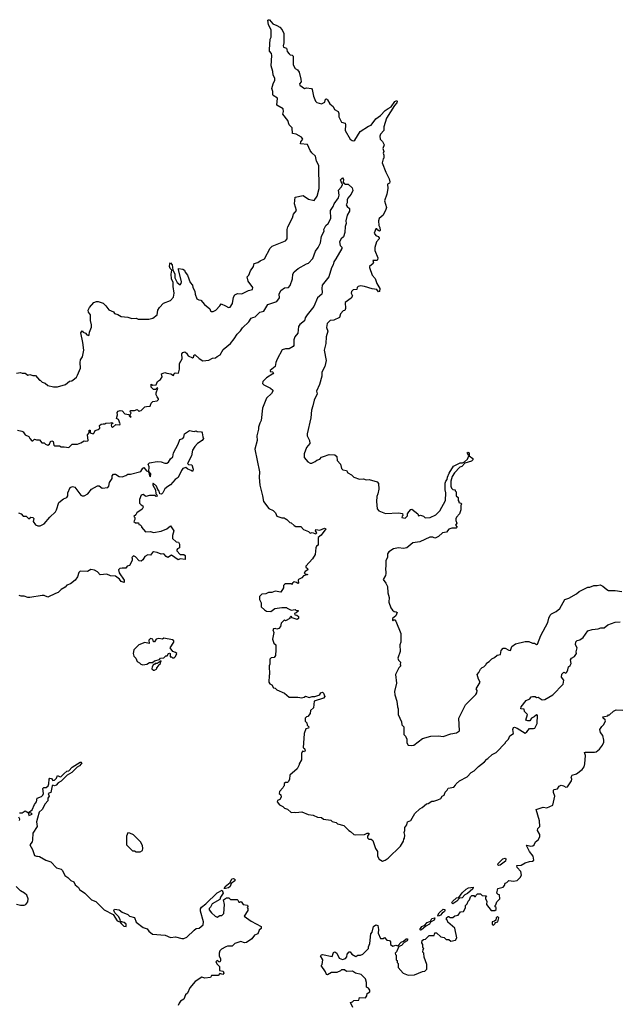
# Model space of a CAD drawing. Extents: x 2604950 to 2749250, y 940531 to 1028284.
# Tile 192 of 220: x 2664308 to 2670596, y 1006377 to 1016730. Entities that reach past the tile are written whole.
import ezdxf

# ---------------------------------------------------------------- set-up
doc = ezdxf.new("R2010")
doc.units = 0

msp = doc.modelspace()

# ---------------------------------------------------------------- linework, layer by layer
at = {"layer": '0CON05XD'}
for points in [[(2667366, 1015356), (2667335, 1015416), (2667263, 1015423), (2667265, 1015447), (2667288, 1015475), (2667272, 1015495), (2667218, 1015528), (2667178, 1015535), (2667174, 1015594), (2667144, 1015625), (2667131, 1015671), (2667077, 1015735), (2667084, 1015765), (2667081, 1015791), (2667012, 1015832), (2667020, 1015905), (2666975, 1015933), (2666971, 1015945), (2666970, 1015975), (2666960, 1016005), (2666974, 1016056), (2666994, 1016095), (2666994, 1016115), (2666976, 1016146), (2666972, 1016185), (2666954, 1016245), (2666960, 1016355), (2666956, 1016376), (2666938, 1016398), (2666936, 1016415), (2666944, 1016526), (2666953, 1016547), (2666954, 1016624), (2666926, 1016675), (2666920, 1016725), (2666925, 1016730), (2666935, 1016728), (2666970, 1016685), (2667015, 1016670), (2667045, 1016652), (2667070, 1016625), (2667086, 1016585), (2667086, 1016485), (2667080, 1016455), (2667085, 1016442), (2667115, 1016430), (2667118, 1016415), (2667123, 1016395), (2667142, 1016372), (2667155, 1016361), (2667176, 1016356), (2667187, 1016345), (2667187, 1016255), (2667205, 1016218), (2667232, 1016202), (2667248, 1016178), (2667267, 1016105), (2667268, 1016075), (2667252, 1016055), (2667255, 1016040), (2667305, 1016008), (2667325, 1016013), (2667378, 1016008), (2667386, 1015995), (2667399, 1015925), (2667422, 1015872), (2667435, 1015858), (2667485, 1015844), (2667518, 1015862), (2667527, 1015893), (2667535, 1015898), (2667545, 1015888), (2667572, 1015845), (2667607, 1015817), (2667620, 1015785), (2667660, 1015765), (2667666, 1015745), (2667665, 1015710), (2667695, 1015652), (2667731, 1015641), (2667736, 1015625), (2667734, 1015564), (2667786, 1015475), (2667805, 1015458), (2667825, 1015456), (2667835, 1015463), (2667890, 1015555), (2667979, 1015611), (2668005, 1015620), (2668055, 1015686), (2668106, 1015724), (2668154, 1015775), (2668186, 1015795), (2668217, 1015813), (2668255, 1015871), (2668275, 1015882), (2668280, 1015875), (2668277, 1015855), (2668252, 1015828), (2668168, 1015695), (2668138, 1015605), (2668138, 1015565), (2668104, 1015526), (2668097, 1015505), (2668102, 1015472), (2668125, 1015448), (2668142, 1015415), (2668130, 1015375), (2668138, 1015345), (2668132, 1015325), (2668140, 1015305), (2668140, 1015275), (2668133, 1015267), (2668123, 1015225), (2668160, 1015125), (2668196, 1015056), (2668203, 1015025), (2668199, 1015011), (2668178, 1015002), (2668180, 1014955), (2668172, 1014895), (2668148, 1014825), (2668168, 1014755), (2668162, 1014735), (2668132, 1014675), (2668092, 1014638), (2668084, 1014616), (2668088, 1014565), (2668098, 1014545), (2668101, 1014515), (2668095, 1014507), (2668076, 1014516), (2668065, 1014530), (2668055, 1014530), (2668038, 1014485), (2668055, 1014462), (2668079, 1014449), (2668090, 1014435), (2668090, 1014425), (2668062, 1014395), (2668043, 1014335), (2668044, 1014304), (2668076, 1014226), (2668073, 1014205), (2668065, 1014197), (2668022, 1014198), (2668030, 1014175), (2668027, 1014165), (2667990, 1014135), (2667988, 1014125), (2668018, 1014045), (2668048, 1014008), (2668064, 1013955), (2668098, 1013905), (2668095, 1013872), (2668085, 1013868), (2668065, 1013893), (2668015, 1013900), (2667936, 1013926), (2667895, 1013932), (2667870, 1013925), (2667860, 1013915), (2667856, 1013894), (2667815, 1013888), (2667799, 1013871), (2667797, 1013855), (2667810, 1013825), (2667795, 1013803), (2667733, 1013757), (2667737, 1013693), (2667728, 1013672), (2667712, 1013668), (2667685, 1013638), (2667672, 1013598), (2667615, 1013570), (2667575, 1013567), (2667542, 1013535), (2667537, 1013495), (2667550, 1013455), (2667532, 1013395), (2667530, 1013325), (2667513, 1013255), (2667532, 1013145), (2667518, 1013085), (2667488, 1013025), (2667487, 1012983), (2667462, 1012895), (2667432, 1012825), (2667437, 1012795), (2667405, 1012730), (2667391, 1012669), (2667377, 1012623), (2667372, 1012545), (2667333, 1012375), (2667334, 1012354), (2667357, 1012305), (2667360, 1012275), (2667325, 1012230), (2667302, 1012165), (2667302, 1012125), (2667341, 1012081), (2667365, 1012068), (2667382, 1012068), (2667417, 1012083), (2667435, 1012100), (2667465, 1012110), (2667485, 1012130), (2667503, 1012137), (2667565, 1012158), (2667625, 1012156), (2667646, 1012136), (2667647, 1012095), (2667684, 1012055), (2667695, 1012010), (2667708, 1011998), (2667745, 1011990), (2667760, 1011965), (2667800, 1011945), (2667825, 1011920), (2667885, 1011900), (2667925, 1011902), (2667955, 1011893), (2667986, 1011896), (2668069, 1011869), (2668082, 1011852), (2668088, 1011795), (2668077, 1011743), (2668064, 1011716), (2668062, 1011665), (2668068, 1011588), (2668087, 1011567), (2668157, 1011537), (2668295, 1011543), (2668337, 1011537), (2668340, 1011515), (2668332, 1011508), (2668330, 1011495), (2668365, 1011490), (2668388, 1011512), (2668390, 1011535), (2668402, 1011555), (2668425, 1011580), (2668435, 1011583), (2668498, 1011535), (2668504, 1011514), (2668525, 1011520), (2668555, 1011508), (2668575, 1011493), (2668626, 1011494), (2668688, 1011525), (2668728, 1011565), (2668788, 1011675), (2668790, 1011755), (2668783, 1011785), (2668783, 1011855), (2668791, 1011879), (2668807, 1011895), (2668810, 1011920), (2668828, 1011962), (2668874, 1012036), (2668941, 1012069), (2668968, 1012072), (2668989, 1012081), (2669020, 1012110), (2669032, 1012145), (2669017, 1012175), (2669025, 1012181), (2669036, 1012176), (2669038, 1012145), (2669077, 1012117), (2669077, 1012103), (2669061, 1012089), (2668993, 1012067), (2668959, 1012031), (2668938, 1012025), (2668883, 1011965), (2668860, 1011925), (2668844, 1011876), (2668844, 1011824), (2668853, 1011803), (2668865, 1011790), (2668890, 1011785), (2668890, 1011775), (2668900, 1011765), (2668900, 1011725), (2668920, 1011705), (2668920, 1011675), (2668930, 1011665), (2668930, 1011655), (2668948, 1011648), (2668960, 1011635), (2668950, 1011625), (2668950, 1011575), (2668937, 1011533), (2668905, 1011500), (2668898, 1011482), (2668898, 1011465), (2668908, 1011435), (2668892, 1011415), (2668911, 1011395), (2668902, 1011385), (2668856, 1011384), (2668825, 1011374), (2668799, 1011341), (2668756, 1011334), (2668714, 1011296), (2668685, 1011283), (2668675, 1011280), (2668655, 1011289), (2668625, 1011289), (2668519, 1011241), (2668445, 1011228), (2668382, 1011178), (2668345, 1011168), (2668295, 1011177), (2668242, 1011165), (2668192, 1011135), (2668178, 1011115), (2668178, 1011075), (2668162, 1011045), (2668162, 1010975), (2668158, 1010965), (2668162, 1010908), (2668158, 1010885), (2668131, 1010845), (2668162, 1010805), (2668179, 1010769), (2668183, 1010705), (2668197, 1010655), (2668192, 1010605), (2668213, 1010545), (2668231, 1010521), (2668248, 1010508), (2668270, 1010505), (2668280, 1010495), (2668265, 1010460), (2668232, 1010435), (2668230, 1010415), (2668235, 1010410), (2668242, 1010418), (2668255, 1010420), (2668267, 1010407), (2668318, 1010275), (2668318, 1010185), (2668308, 1010155), (2668312, 1010085), (2668288, 1010015), (2668294, 1009994), (2668316, 1009976), (2668310, 1009945), (2668318, 1009935), (2668296, 1009914), (2668262, 1009845), (2668272, 1009755), (2668253, 1009665), (2668255, 1009630), (2668276, 1009566), (2668282, 1009505), (2668290, 1009485), (2668290, 1009425), (2668327, 1009347), (2668330, 1009315), (2668350, 1009295), (2668350, 1009215), (2668367, 1009197), (2668382, 1009165), (2668380, 1009125), (2668395, 1009100), (2668435, 1009098), (2668455, 1009102), (2668545, 1009172), (2668633, 1009197), (2668715, 1009200), (2668765, 1009192), (2668845, 1009220), (2668905, 1009232), (2668937, 1009253), (2668930, 1009385), (2668998, 1009525), (2669108, 1009635), (2669118, 1009652), (2669122, 1009675), (2669111, 1009695), (2669153, 1009765), (2669134, 1009795), (2669122, 1009845), (2669140, 1009865), (2669155, 1009900), (2669175, 1009920), (2669190, 1009925), (2669215, 1009950), (2669220, 1009965), (2669249, 1009981), (2669275, 1010008), (2669305, 1010022), (2669333, 1010047), (2669366, 1010054), (2669373, 1010097), (2669395, 1010120), (2669415, 1010123), (2669455, 1010100), (2669472, 1010098), (2669485, 1010140), (2669525, 1010168), (2669625, 1010192), (2669665, 1010192), (2669704, 1010174), (2669725, 1010173), (2669745, 1010160), (2669758, 1010162), (2669792, 1010255), (2669865, 1010390), (2669874, 1010436), (2669891, 1010469), (2669905, 1010482), (2669954, 1010506), (2669992, 1010538), (2670045, 1010632), (2670085, 1010648), (2670165, 1010692), (2670195, 1010718), (2670285, 1010762), (2670307, 1010763), (2670348, 1010782), (2670385, 1010780), (2670415, 1010788), (2670445, 1010773), (2670485, 1010738), (2670505, 1010728), (2670572, 1010728), (2670645, 1010717)], [(2664273, 1013013), (2664315, 1013022), (2664335, 1013012), (2664365, 1013012), (2664395, 1012992), (2664415, 1013000), (2664445, 1012988), (2664475, 1012990), (2664515, 1012940), (2664525, 1012940), (2664545, 1012918), (2664575, 1012908), (2664605, 1012883), (2664662, 1012868), (2664705, 1012868), (2664790, 1012895), (2664832, 1012928), (2664855, 1012933), (2664885, 1012952), (2664905, 1012970), (2664917, 1012993), (2664947, 1013065), (2664944, 1013126), (2664948, 1013152), (2664968, 1013185), (2664982, 1013255), (2664973, 1013337), (2664951, 1013439), (2664965, 1013460), (2664976, 1013446), (2665002, 1013435), (2665015, 1013418), (2665035, 1013410), (2665040, 1013415), (2665042, 1013445), (2665063, 1013497), (2665063, 1013523), (2665053, 1013567), (2665052, 1013625), (2665032, 1013655), (2665028, 1013675), (2665042, 1013705), (2665088, 1013755), (2665115, 1013767), (2665135, 1013768), (2665185, 1013748), (2665215, 1013720), (2665245, 1013678), (2665295, 1013658), (2665305, 1013642), (2665341, 1013631), (2665375, 1013608), (2665445, 1013602), (2665487, 1013587), (2665535, 1013592), (2665555, 1013582), (2665665, 1013582), (2665708, 1013592), (2665753, 1013625), (2665763, 1013675), (2665779, 1013705), (2665821, 1013749), (2665895, 1013777), (2665927, 1013813), (2665934, 1013855), (2665922, 1013925), (2665922, 1013965), (2665904, 1014006), (2665900, 1014055), (2665910, 1014095), (2665892, 1014115), (2665885, 1014135), (2665887, 1014163), (2665895, 1014172), (2665912, 1014152), (2665918, 1014095), (2665939, 1014059), (2665942, 1014015), (2665964, 1013965), (2665995, 1013943), (2666006, 1013955), (2666010, 1013975), (2665978, 1014105), (2665980, 1014115), (2666025, 1014106), (2666042, 1014095), (2666050, 1014075), (2666073, 1014045), (2666102, 1013965), (2666125, 1013940), (2666128, 1013915), (2666152, 1013875), (2666153, 1013843), (2666172, 1013795), (2666193, 1013783), (2666215, 1013780), (2666254, 1013734), (2666308, 1013688), (2666315, 1013670), (2666325, 1013662), (2666345, 1013662), (2666370, 1013675), (2666415, 1013720), (2666428, 1013742), (2666475, 1013723), (2666505, 1013704), (2666524, 1013706), (2666546, 1013745), (2666556, 1013814), (2666572, 1013838), (2666599, 1013851), (2666645, 1013846), (2666715, 1013882), (2666756, 1013894), (2666760, 1013915), (2666712, 1013982), (2666702, 1014025), (2666718, 1014045), (2666735, 1014090), (2666768, 1014135), (2666774, 1014166), (2666815, 1014177), (2666838, 1014195), (2666882, 1014215), (2666945, 1014328), (2666965, 1014350), (2667105, 1014404), (2667123, 1014425), (2667122, 1014525), (2667128, 1014552), (2667179, 1014645), (2667190, 1014685), (2667220, 1014725), (2667200, 1014795), (2667207, 1014863), (2667292, 1014882), (2667345, 1014842), (2667405, 1014830), (2667437, 1014875), (2667459, 1014955), (2667457, 1015197), (2667432, 1015242), (2667419, 1015295), (2667381, 1015331), (2667366, 1015356)], [(2665643, 1012663), (2665680, 1012665), (2665693, 1012697), (2665708, 1012715), (2665756, 1012724), (2665770, 1012735), (2665770, 1012745), (2665753, 1012763), (2665743, 1012787), (2665743, 1012807), (2665760, 1012855), (2665755, 1012860), (2665737, 1012843), (2665715, 1012840), (2665693, 1012865), (2665692, 1012898), (2665708, 1012888), (2665745, 1012890), (2665758, 1012925), (2665788, 1012945), (2665807, 1012973), (2665800, 1013005), (2665835, 1013022), (2665855, 1013012), (2665897, 1013007), (2665925, 1012990), (2665932, 1013008), (2665943, 1013017), (2665978, 1013012), (2665990, 1013055), (2665990, 1013115), (2666017, 1013165), (2666013, 1013215), (2666025, 1013232), (2666045, 1013237), (2666063, 1013223), (2666082, 1013195), (2666125, 1013174), (2666135, 1013182), (2666143, 1013205), (2666155, 1013206), (2666195, 1013168), (2666235, 1013143), (2666299, 1013151), (2666335, 1013170), (2666367, 1013173), (2666385, 1013190), (2666418, 1013205), (2666448, 1013262), (2666525, 1013326), (2666566, 1013374), (2666596, 1013424), (2666632, 1013458), (2666651, 1013489), (2666718, 1013552), (2666745, 1013592), (2666761, 1013599), (2666786, 1013604), (2666834, 1013656), (2666876, 1013664), (2666918, 1013735), (2667015, 1013767), (2667043, 1013805), (2667038, 1013845), (2667056, 1013884), (2667095, 1013910), (2667135, 1013914), (2667153, 1013935), (2667179, 1014005), (2667182, 1014055), (2667195, 1014078), (2667238, 1014115), (2667325, 1014163), (2667345, 1014169), (2667391, 1014219), (2667420, 1014295), (2667448, 1014335), (2667472, 1014385), (2667484, 1014455), (2667511, 1014505), (2667508, 1014525), (2667528, 1014565), (2667553, 1014587), (2667580, 1014640), (2667579, 1014725), (2667606, 1014764), (2667617, 1014795), (2667662, 1014858), (2667668, 1014885), (2667664, 1014936), (2667692, 1014968), (2667703, 1014995), (2667702, 1015012), (2667690, 1015025), (2667684, 1015045), (2667703, 1015067), (2667715, 1015050), (2667712, 1015022), (2667720, 1015010), (2667735, 1015000), (2667765, 1015000), (2667805, 1014962), (2667813, 1014935), (2667796, 1014894), (2667760, 1014855), (2667752, 1014835), (2667752, 1014805), (2667742, 1014785), (2667754, 1014764), (2667778, 1014745), (2667777, 1014717), (2667754, 1014676), (2667741, 1014615), (2667743, 1014587), (2667731, 1014555), (2667729, 1014491), (2667714, 1014446), (2667690, 1014425), (2667674, 1014395), (2667680, 1014355), (2667697, 1014337), (2667698, 1014325), (2667636, 1014214), (2667613, 1014185), (2667608, 1014152), (2667588, 1014122), (2667562, 1014025), (2667491, 1013939), (2667486, 1013905), (2667492, 1013865), (2667487, 1013845), (2667443, 1013805), (2667404, 1013716), (2667331, 1013625), (2667313, 1013595), (2667305, 1013562), (2667256, 1013524), (2667241, 1013505), (2667233, 1013435), (2667203, 1013395), (2667191, 1013365), (2667193, 1013305), (2667185, 1013292), (2667145, 1013269), (2667105, 1013269), (2667071, 1013259), (2667018, 1013162), (2667003, 1013125), (2666996, 1013084), (2666945, 1013040), (2666945, 1013032), (2666967, 1013027), (2666978, 1013018), (2666972, 1013005), (2666906, 1012964), (2666867, 1012925), (2666863, 1012905), (2666875, 1012890), (2666948, 1012855), (2666970, 1012835), (2666970, 1012825), (2666959, 1012801), (2666905, 1012750), (2666863, 1012645), (2666850, 1012515), (2666834, 1012486), (2666822, 1012445), (2666822, 1012425), (2666802, 1012355), (2666808, 1012305), (2666782, 1012215), (2666830, 1011975), (2666827, 1011915), (2666833, 1011835), (2666863, 1011725), (2666872, 1011665), (2666931, 1011591), (2666975, 1011570), (2667000, 1011545), (2667015, 1011510), (2667065, 1011492), (2667092, 1011492), (2667100, 1011485), (2667120, 1011475), (2667152, 1011442), (2667165, 1011440), (2667195, 1011410), (2667215, 1011400), (2667265, 1011400), (2667295, 1011370), (2667345, 1011350), (2667365, 1011330), (2667385, 1011338), (2667425, 1011324), (2667433, 1011335), (2667422, 1011355), (2667425, 1011368), (2667465, 1011361), (2667515, 1011384), (2667529, 1011375), (2667479, 1011311), (2667447, 1011285), (2667448, 1011205), (2667430, 1011195), (2667423, 1011177), (2667418, 1011105), (2667389, 1011061), (2667320, 1010985), (2667320, 1010975), (2667335, 1010960), (2667338, 1010945), (2667311, 1010929), (2667300, 1010915), (2667313, 1010903), (2667338, 1010895), (2667295, 1010882), (2667278, 1010862), (2667242, 1010845), (2667238, 1010835), (2667240, 1010805), (2667235, 1010800), (2667222, 1010812), (2667195, 1010818), (2667180, 1010805), (2667175, 1010790), (2667168, 1010798), (2667105, 1010798), (2667095, 1010792), (2667085, 1010780), (2667082, 1010755), (2667055, 1010710), (2666995, 1010720), (2666962, 1010708), (2666925, 1010708), (2666897, 1010693), (2666855, 1010688), (2666832, 1010665), (2666830, 1010635), (2666847, 1010597), (2666850, 1010555), (2666884, 1010524), (2666905, 1010512), (2666952, 1010508), (2666993, 1010537), (2667065, 1010550), (2667115, 1010550), (2667122, 1010542), (2667165, 1010522), (2667205, 1010528), (2667215, 1010520), (2667238, 1010518), (2667238, 1010512), (2667218, 1010492), (2667200, 1010485), (2667202, 1010472), (2667225, 1010470), (2667240, 1010455), (2667240, 1010435), (2667228, 1010422), (2667175, 1010440), (2667165, 1010458), (2667150, 1010445), (2667150, 1010435), (2667105, 1010410), (2667095, 1010420), (2667060, 1010385), (2667052, 1010348), (2667035, 1010330), (2667015, 1010322), (2666995, 1010330), (2666980, 1010325), (2666973, 1010315), (2666981, 1010285), (2666968, 1010215), (2666982, 1010175), (2667002, 1010155), (2667002, 1010105), (2666998, 1010045), (2666987, 1010023), (2666955, 1010020), (2666940, 1010005), (2666940, 1009955), (2666932, 1009935), (2666938, 1009845), (2666932, 1009835), (2666930, 1009765), (2666940, 1009745), (2666960, 1009735), (2666980, 1009705), (2666995, 1009700), (2667013, 1009683), (2667095, 1009648), (2667145, 1009608), (2667235, 1009607), (2667275, 1009598), (2667300, 1009605), (2667315, 1009618), (2667353, 1009603), (2667385, 1009613), (2667415, 1009612), (2667455, 1009627), (2667466, 1009634), (2667475, 1009652), (2667495, 1009658), (2667505, 1009650), (2667517, 1009615), (2667505, 1009597), (2667407, 1009563), (2667400, 1009495), (2667368, 1009465), (2667366, 1009434), (2667338, 1009402), (2667325, 1009400), (2667312, 1009385), (2667310, 1009355), (2667328, 1009338), (2667332, 1009312), (2667350, 1009295), (2667348, 1009282), (2667320, 1009275), (2667302, 1009225), (2667290, 1009075), (2667305, 1009068), (2667312, 1009045), (2667305, 1009030), (2667285, 1009040), (2667272, 1009015), (2667273, 1008947), (2667250, 1008905), (2667250, 1008895), (2667226, 1008854), (2667150, 1008785), (2667148, 1008745), (2667135, 1008720), (2667125, 1008710), (2667105, 1008710), (2667092, 1008698), (2667090, 1008675), (2667082, 1008668), (2667078, 1008652), (2667040, 1008615), (2667038, 1008595), (2667055, 1008580), (2667060, 1008555), (2667045, 1008532), (2667021, 1008519), (2667018, 1008505), (2667042, 1008475), (2667075, 1008458), (2667095, 1008438), (2667125, 1008428), (2667165, 1008393), (2667195, 1008398), (2667215, 1008393), (2667275, 1008402), (2667343, 1008373), (2667397, 1008367), (2667443, 1008343), (2667485, 1008340), (2667505, 1008322), (2667582, 1008312), (2667595, 1008300), (2667637, 1008287), (2667653, 1008273), (2667717, 1008257), (2667770, 1008205), (2667790, 1008195), (2667825, 1008162), (2667845, 1008158), (2667935, 1008162), (2667964, 1008176), (2667980, 1008175), (2667982, 1008165), (2667968, 1008145), (2667968, 1008128), (2667983, 1008113), (2668005, 1008112), (2668025, 1008100), (2668052, 1008015), (2668072, 1007985), (2668072, 1007935), (2668092, 1007902), (2668125, 1007883), (2668155, 1007893), (2668185, 1007912), (2668315, 1008040), (2668347, 1008093), (2668350, 1008115), (2668358, 1008125), (2668360, 1008155), (2668352, 1008185), (2668360, 1008205), (2668360, 1008235), (2668380, 1008265), (2668390, 1008295), (2668425, 1008310), (2668467, 1008383), (2668517, 1008433), (2668544, 1008446), (2668590, 1008485), (2668605, 1008488), (2668645, 1008512), (2668665, 1008512), (2668708, 1008528), (2668739, 1008541), (2668754, 1008566), (2668773, 1008577), (2668783, 1008607), (2668805, 1008628), (2668815, 1008648), (2668875, 1008660), (2668895, 1008680), (2668900, 1008695), (2668934, 1008726), (2669015, 1008770), (2669060, 1008815), (2669089, 1008831), (2669134, 1008876), (2669200, 1008925), (2669224, 1008956), (2669235, 1008960), (2669280, 1009005), (2669320, 1009025), (2669420, 1009125), (2669420, 1009135), (2669450, 1009165), (2669465, 1009200), (2669502, 1009225), (2669498, 1009265), (2669504, 1009286), (2669515, 1009290), (2669542, 1009282), (2669625, 1009228), (2669645, 1009242), (2669672, 1009278), (2669715, 1009277), (2669728, 1009282), (2669752, 1009328), (2669758, 1009418), (2669745, 1009421), (2669722, 1009398), (2669694, 1009386), (2669675, 1009357), (2669656, 1009356), (2669633, 1009363), (2669650, 1009425), (2669620, 1009455), (2669615, 1009480), (2669580, 1009485), (2669584, 1009505), (2669637, 1009573), (2669675, 1009590), (2669690, 1009610), (2669703, 1009613)], [(2664285, 1012413), (2664330, 1012405), (2664345, 1012397), (2664364, 1012364), (2664405, 1012348), (2664414, 1012325), (2664435, 1012302), (2664445, 1012300), (2664465, 1012320), (2664485, 1012312), (2664515, 1012312), (2664542, 1012282), (2664565, 1012280), (2664580, 1012265), (2664605, 1012257), (2664622, 1012265), (2664631, 1012295), (2664645, 1012302), (2664661, 1012295), (2664668, 1012255), (2664675, 1012248), (2664725, 1012248), (2664745, 1012237), (2664775, 1012240), (2664825, 1012232), (2664860, 1012265), (2664915, 1012268), (2664950, 1012280), (2664985, 1012303), (2665005, 1012298), (2665025, 1012300), (2665030, 1012305), (2665023, 1012365), (2665040, 1012385), (2665040, 1012415), (2665050, 1012415), (2665050, 1012385), (2665080, 1012375), (2665092, 1012385), (2665101, 1012409), (2665135, 1012420), (2665152, 1012435), (2665148, 1012462), (2665165, 1012477), (2665185, 1012482), (2665205, 1012480), (2665215, 1012488), (2665265, 1012490), (2665276, 1012496), (2665290, 1012485), (2665275, 1012480), (2665270, 1012465), (2665273, 1012453), (2665285, 1012442), (2665318, 1012472), (2665361, 1012469), (2665365, 1012480), (2665346, 1012525), (2665327, 1012537), (2665336, 1012575), (2665335, 1012600), (2665345, 1012612), (2665365, 1012620), (2665385, 1012616), (2665415, 1012587), (2665458, 1012578), (2665460, 1012565), (2665475, 1012550), (2665480, 1012555), (2665470, 1012560), (2665470, 1012575), (2665480, 1012595), (2665470, 1012605), (2665475, 1012620), (2665515, 1012620), (2665545, 1012630), (2665565, 1012610), (2665572, 1012618), (2665585, 1012620), (2665625, 1012660), (2665643, 1012663)], [(2664296, 1011546), (2664324, 1011534), (2664345, 1011508), (2664375, 1011508), (2664405, 1011480), (2664425, 1011498), (2664445, 1011497), (2664457, 1011485), (2664450, 1011455), (2664475, 1011420), (2664498, 1011408), (2664525, 1011408), (2664565, 1011428), (2664625, 1011500), (2664683, 1011555), (2664696, 1011575), (2664718, 1011655), (2664768, 1011692), (2664805, 1011707), (2664814, 1011725), (2664814, 1011755), (2664839, 1011811), (2664865, 1011820), (2664888, 1011815), (2664951, 1011731), (2664964, 1011724), (2664985, 1011724), (2665025, 1011744), (2665065, 1011793), (2665125, 1011830), (2665145, 1011827), (2665175, 1011803), (2665235, 1011810), (2665246, 1011824), (2665253, 1011865), (2665266, 1011884), (2665282, 1011905), (2665282, 1011935), (2665295, 1011950), (2665315, 1011953), (2665356, 1011926), (2665385, 1011924), (2665425, 1011937), (2665445, 1011950), (2665475, 1011950), (2665582, 1011978), (2665604, 1012016), (2665615, 1012020), (2665643, 1011985), (2665659, 1011979), (2665668, 1011968), (2665674, 1011935), (2665685, 1011922), (2665686, 1011955), (2665668, 1011978), (2665669, 1012029), (2665660, 1012055), (2665675, 1012070), (2665756, 1012084), (2665795, 1012081), (2665835, 1012066), (2665855, 1012068), (2665875, 1012079), (2665895, 1012111), (2665920, 1012135), (2665926, 1012175), (2665976, 1012265), (2665993, 1012317), (2666025, 1012328), (2666035, 1012340), (2666042, 1012375), (2666095, 1012410), (2666145, 1012400), (2666165, 1012408), (2666175, 1012400), (2666220, 1012395), (2666227, 1012387), (2666234, 1012344), (2666242, 1012325), (2666227, 1012305), (2666178, 1012272), (2666149, 1012241), (2666126, 1012205), (2666117, 1012145), (2666072, 1012065), (2666085, 1012052), (2666118, 1012048), (2666132, 1012005), (2666130, 1011985), (2666125, 1011980), (2666111, 1011991), (2666078, 1012005), (2666055, 1012022), (2666025, 1012010), (2666009, 1011991), (2665974, 1011916), (2665943, 1011895), (2665895, 1011838), (2665865, 1011822), (2665834, 1011796), (2665813, 1011755), (2665799, 1011741), (2665783, 1011745), (2665775, 1011772), (2665760, 1011790), (2665746, 1011825), (2665714, 1011856), (2665708, 1011845), (2665710, 1011835), (2665737, 1011787), (2665742, 1011745), (2665752, 1011735), (2665755, 1011720), (2665745, 1011718), (2665725, 1011728), (2665675, 1011727), (2665635, 1011717), (2665606, 1011736), (2665585, 1011729), (2665567, 1011685), (2665567, 1011647), (2665585, 1011628), (2665605, 1011620), (2665608, 1011605), (2665596, 1011584), (2665540, 1011545), (2665530, 1011525), (2665510, 1011505), (2665520, 1011495), (2665520, 1011475), (2665510, 1011455), (2665525, 1011440), (2665558, 1011438), (2665562, 1011422), (2665575, 1011420), (2665590, 1011405), (2665590, 1011395), (2665630, 1011345), (2665685, 1011347), (2665715, 1011339), (2665795, 1011353), (2665855, 1011378), (2665895, 1011408), (2665928, 1011355), (2665916, 1011305), (2665917, 1011275), (2665955, 1011240), (2665978, 1011235), (2665989, 1011215), (2665990, 1011175), (2665970, 1011165), (2665960, 1011155), (2665960, 1011145), (2665995, 1011106), (2666035, 1011106), (2666048, 1011095), (2666048, 1011055), (2665995, 1011060), (2665975, 1011050), (2665905, 1011098), (2665865, 1011076), (2665848, 1011085), (2665825, 1011113), (2665795, 1011111), (2665755, 1011128), (2665716, 1011134), (2665704, 1011126), (2665685, 1011100), (2665655, 1011102), (2665625, 1011087), (2665605, 1011052), (2665585, 1011037), (2665565, 1011040), (2665525, 1011082), (2665505, 1011092), (2665488, 1011075), (2665492, 1011065), (2665490, 1011045), (2665465, 1010992), (2665440, 1010985), (2665425, 1010963), (2665385, 1010964), (2665362, 1010958), (2665347, 1010945), (2665354, 1010914), (2665406, 1010835), (2665408, 1010812), (2665374, 1010824), (2665357, 1010847), (2665315, 1010877), (2665263, 1010883), (2665225, 1010900), (2665154, 1010894), (2665127, 1010925), (2665095, 1010942), (2665055, 1010950), (2665023, 1010927), (2664945, 1010933), (2664931, 1010919), (2664917, 1010873), (2664893, 1010837), (2664842, 1010798), (2664805, 1010784), (2664787, 1010763), (2664745, 1010739), (2664712, 1010708), (2664686, 1010695), (2664605, 1010658), (2664565, 1010674), (2664546, 1010676), (2664415, 1010653), (2664395, 1010654), (2664355, 1010669), (2664325, 1010668), (2664304, 1010674)], [(2669703, 1009613), (2669732, 1009612), (2669745, 1009602), (2669765, 1009606), (2669805, 1009578), (2669835, 1009581), (2669919, 1009631), (2670025, 1009743), (2670032, 1009785), (2670010, 1009815), (2670013, 1009847), (2670035, 1009868), (2670055, 1009860), (2670065, 1009870), (2670077, 1009893), (2670083, 1009927), (2670099, 1009941), (2670109, 1009961), (2670102, 1009998), (2670115, 1010018), (2670146, 1010034), (2670168, 1010065), (2670163, 1010083), (2670172, 1010125), (2670157, 1010157), (2670160, 1010190), (2670175, 1010203), (2670202, 1010208), (2670236, 1010234), (2670285, 1010303), (2670332, 1010318), (2670396, 1010324), (2670424, 1010336), (2670456, 1010334), (2670495, 1010368), (2670575, 1010396), (2670625, 1010398)], [(2665605, 1009948), (2665645, 1009954), (2665675, 1009970), (2665705, 1009970), (2665725, 1009988), (2665778, 1010002), (2665790, 1010015), (2665825, 1010020), (2665845, 1010040), (2665858, 1010042), (2665874, 1010066), (2665885, 1010070), (2665890, 1010065), (2665892, 1010032), (2665905, 1010030), (2665915, 1010020), (2665935, 1010020), (2665947, 1010033), (2665960, 1010065), (2665947, 1010077), (2665918, 1010088), (2665892, 1010125), (2665928, 1010185), (2665928, 1010198), (2665915, 1010210), (2665825, 1010228), (2665812, 1010218), (2665772, 1010222), (2665744, 1010216), (2665725, 1010190), (2665715, 1010190), (2665710, 1010215), (2665685, 1010222), (2665668, 1010205), (2665670, 1010170), (2665625, 1010180), (2665560, 1010155), (2665510, 1010105), (2665502, 1010065), (2665508, 1010038), (2665530, 1010015), (2665545, 1009980), (2665568, 1009968), (2665582, 1009952), (2665605, 1009948)], [(2665725, 1009890), (2665750, 1009905), (2665750, 1009915), (2665770, 1009935), (2665772, 1009948), (2665788, 1009962), (2665790, 1009980), (2665798, 1009982), (2665798, 1009988), (2665755, 1009960), (2665735, 1009960), (2665725, 1009950), (2665715, 1009950), (2665703, 1009927), (2665700, 1009905), (2665715, 1009890), (2665725, 1009890)], [(2667812, 1006342), (2667790, 1006395), (2667808, 1006402), (2667823, 1006417), (2667875, 1006420), (2667885, 1006448), (2667946, 1006444), (2667962, 1006465), (2667965, 1006490), (2667992, 1006508), (2667992, 1006525), (2667978, 1006545), (2667958, 1006558), (2667958, 1006605), (2667945, 1006646), (2667901, 1006691), (2667843, 1006703), (2667810, 1006725), (2667745, 1006722), (2667725, 1006740), (2667695, 1006740), (2667685, 1006730), (2667645, 1006713), (2667588, 1006712), (2667545, 1006688), (2667535, 1006692), (2667525, 1006720), (2667480, 1006785), (2667490, 1006795), (2667498, 1006845), (2667472, 1006888), (2667482, 1006898), (2667495, 1006900), (2667595, 1006880), (2667609, 1006921), (2667625, 1006930), (2667646, 1006916), (2667671, 1006861), (2667705, 1006848), (2667735, 1006860), (2667750, 1006875), (2667752, 1006905), (2667775, 1006930), (2667785, 1006930), (2667804, 1006904), (2667845, 1006880), (2667865, 1006892), (2667895, 1006892), (2667920, 1006905), (2667977, 1006963), (2667978, 1006982), (2667992, 1007015), (2668003, 1007117), (2668018, 1007135), (2668031, 1007195), (2668055, 1007213), (2668076, 1007205), (2668084, 1007165), (2668080, 1007125), (2668105, 1007070), (2668132, 1007068), (2668145, 1007080), (2668172, 1007052), (2668198, 1007048), (2668210, 1007035), (2668210, 1007005), (2668235, 1006988), (2668265, 1006997), (2668287, 1006993), (2668321, 1007029), (2668348, 1007042), (2668375, 1007066), (2668387, 1007065), (2668390, 1007055), (2668385, 1007044), (2668354, 1007026), (2668325, 1006994), (2668297, 1006983), (2668272, 1006928), (2668260, 1006915), (2668262, 1006902), (2668270, 1006895), (2668270, 1006845), (2668278, 1006838), (2668280, 1006815), (2668290, 1006805), (2668290, 1006765), (2668344, 1006704), (2668395, 1006682), (2668463, 1006687), (2668545, 1006722), (2668570, 1006725), (2668592, 1006748), (2668592, 1006795), (2668563, 1006873), (2668560, 1006915), (2668550, 1006925), (2668552, 1006952), (2668560, 1006965), (2668550, 1006975), (2668550, 1007005), (2668540, 1007025), (2668542, 1007048), (2668555, 1007060), (2668578, 1007062), (2668615, 1007100), (2668668, 1007102), (2668675, 1007130), (2668695, 1007130), (2668740, 1007085), (2668775, 1007078), (2668795, 1007060), (2668825, 1007058), (2668845, 1007042), (2668895, 1007050), (2668906, 1007075), (2668887, 1007177), (2668812, 1007242), (2668808, 1007258), (2668800, 1007265), (2668800, 1007285), (2668815, 1007300), (2668825, 1007300), (2668835, 1007290), (2668865, 1007290), (2668885, 1007308), (2668920, 1007315), (2668945, 1007350), (2668978, 1007352), (2668997, 1007393), (2669000, 1007415), (2669016, 1007434), (2669025, 1007460), (2669040, 1007475), (2669052, 1007508), (2669065, 1007520), (2669085, 1007520), (2669095, 1007510), (2669105, 1007510), (2669110, 1007525), (2669125, 1007540), (2669155, 1007540), (2669175, 1007520), (2669218, 1007518), (2669210, 1007505), (2669210, 1007485), (2669222, 1007462), (2669220, 1007425), (2669270, 1007365), (2669308, 1007362), (2669320, 1007375), (2669320, 1007395), (2669312, 1007402), (2669310, 1007415), (2669318, 1007422), (2669330, 1007455), (2669360, 1007485), (2669358, 1007528), (2669342, 1007532), (2669330, 1007545), (2669340, 1007595), (2669395, 1007608), (2669410, 1007625), (2669415, 1007650), (2669432, 1007658), (2669455, 1007680), (2669505, 1007670), (2669542, 1007678), (2669575, 1007710), (2669588, 1007735), (2669582, 1007775), (2669542, 1007815), (2669540, 1007835), (2669585, 1007840), (2669625, 1007863), (2669671, 1007879), (2669705, 1007881), (2669718, 1007892), (2669710, 1007935), (2669673, 1007985), (2669640, 1008045), (2669645, 1008050), (2669685, 1008040), (2669708, 1008042), (2669722, 1008055), (2669734, 1008086), (2669762, 1008105), (2669782, 1008138), (2669782, 1008162), (2669758, 1008205), (2669760, 1008225), (2669780, 1008245), (2669777, 1008305), (2669742, 1008425), (2669815, 1008450), (2669855, 1008443), (2669919, 1008471), (2669937, 1008565), (2669923, 1008605), (2669923, 1008627), (2669933, 1008637), (2669965, 1008642), (2669985, 1008672), (2670005, 1008680), (2670030, 1008675), (2670055, 1008660), (2670072, 1008665), (2670113, 1008725), (2670118, 1008745), (2670112, 1008765), (2670120, 1008785), (2670165, 1008801), (2670226, 1008845), (2670249, 1008875), (2670256, 1008905), (2670263, 1008993), (2670250, 1009025), (2670262, 1009028), (2670355, 1009027), (2670375, 1009033), (2670410, 1009060), (2670440, 1009100), (2670454, 1009135), (2670454, 1009156), (2670442, 1009202), (2670420, 1009235), (2670413, 1009265), (2670432, 1009298), (2670455, 1009320), (2670472, 1009358), (2670469, 1009369), (2670448, 1009385), (2670445, 1009400), (2670495, 1009410), (2670505, 1009420), (2670515, 1009420), (2670555, 1009458), (2670585, 1009472), (2670655, 1009470)], [(2664305, 1008390), (2664335, 1008390), (2664365, 1008410), (2664400, 1008390), (2664400, 1008375), (2664405, 1008362), (2664440, 1008375), (2664427, 1008387), (2664400, 1008390), (2664400, 1008395), (2664440, 1008420), (2664463, 1008477), (2664484, 1008506), (2664493, 1008545), (2664537, 1008563), (2664550, 1008575), (2664558, 1008595), (2664552, 1008645), (2664562, 1008658), (2664585, 1008657), (2664607, 1008673), (2664616, 1008694), (2664619, 1008745), (2664625, 1008754), (2664642, 1008752), (2664655, 1008729), (2664675, 1008734), (2664694, 1008755), (2664705, 1008782), (2664735, 1008769), (2664745, 1008771), (2664771, 1008799), (2664805, 1008828), (2664825, 1008832), (2664861, 1008869), (2664945, 1008923), (2664955, 1008922), (2664960, 1008915), (2664956, 1008905), (2664937, 1008883), (2664911, 1008869), (2664855, 1008816), (2664808, 1008785), (2664746, 1008724), (2664714, 1008706), (2664690, 1008680), (2664675, 1008674), (2664655, 1008680), (2664650, 1008675), (2664636, 1008605), (2664608, 1008595), (2664618, 1008565), (2664603, 1008545), (2664604, 1008515), (2664576, 1008485), (2664546, 1008424), (2664512, 1008398), (2664496, 1008334), (2664486, 1008295), (2664490, 1008245), (2664447, 1008175), (2664443, 1008105), (2664438, 1008085), (2664414, 1008055), (2664444, 1008005), (2664465, 1007942), (2664483, 1007933), (2664495, 1007936), (2664515, 1007930), (2664582, 1007892), (2664634, 1007874), (2664695, 1007813), (2664745, 1007797), (2664757, 1007785), (2664782, 1007732), (2664815, 1007710), (2664845, 1007679), (2664876, 1007666), (2664892, 1007632), (2664927, 1007605), (2664937, 1007585), (2664992, 1007545), (2665064, 1007474), (2665109, 1007459), (2665195, 1007370), (2665291, 1007321), (2665332, 1007255), (2665363, 1007243), (2665374, 1007225), (2665405, 1007197), (2665429, 1007195), (2665428, 1007218), (2665408, 1007238), (2665368, 1007248), (2665365, 1007268), (2665349, 1007299), (2665309, 1007339), (2665298, 1007365), (2665305, 1007376), (2665355, 1007369), (2665386, 1007346), (2665445, 1007322), (2665465, 1007302), (2665515, 1007288), (2665535, 1007242), (2665606, 1007186), (2665649, 1007169), (2665668, 1007145), (2665704, 1007114), (2665837, 1007103), (2665895, 1007079), (2665946, 1007086), (2666015, 1007068), (2666035, 1007068), (2666065, 1007082), (2666142, 1007158), (2666165, 1007173), (2666195, 1007178), (2666238, 1007212), (2666242, 1007245), (2666209, 1007355), (2666210, 1007380), (2666222, 1007398), (2666268, 1007432), (2666385, 1007548), (2666437, 1007577), (2666450, 1007545), (2666422, 1007505), (2666415, 1007480), (2666332, 1007435), (2666315, 1007400), (2666300, 1007385), (2666302, 1007372), (2666327, 1007337), (2666364, 1007304), (2666387, 1007293), (2666415, 1007310), (2666435, 1007310), (2666457, 1007333), (2666463, 1007425), (2666452, 1007475)], [(2664305, 1008310), (2664310, 1008325), (2664298, 1008345)], [(2665575, 1007980), (2665600, 1007995), (2665602, 1008015), (2665600, 1008045), (2665578, 1008085), (2665505, 1008160), (2665467, 1008177), (2665445, 1008180), (2665430, 1008145), (2665430, 1008055), (2665495, 1007990), (2665515, 1007990), (2665535, 1007980), (2665575, 1007980)], [(2669345, 1007838), (2669340, 1007845), (2669343, 1007857), (2669392, 1007908), (2669415, 1007912), (2669423, 1007903), (2669419, 1007881), (2669365, 1007841), (2669345, 1007838)], [(2666475, 1007594), (2666460, 1007595), (2666469, 1007615), (2666524, 1007656), (2666541, 1007695), (2666555, 1007700), (2666566, 1007695), (2666574, 1007685), (2666571, 1007675), (2666532, 1007648), (2666522, 1007615), (2666505, 1007600), (2666475, 1007594)], [(2664275, 1007430), (2664315, 1007418), (2664355, 1007418), (2664373, 1007427), (2664392, 1007455), (2664397, 1007485), (2664382, 1007525), (2664360, 1007545), (2664315, 1007570), (2664270, 1007615)], [(2668865, 1007433), (2668854, 1007444), (2668862, 1007458), (2668905, 1007496), (2668930, 1007500), (2668962, 1007548), (2669004, 1007586), (2669030, 1007600), (2669078, 1007608), (2669075, 1007590), (2669019, 1007541), (2668993, 1007527), (2668964, 1007496), (2668935, 1007492), (2668909, 1007461), (2668865, 1007433)], [(2666452, 1007475), (2666485, 1007498), (2666508, 1007498), (2666525, 1007480), (2666595, 1007480), (2666608, 1007468), (2666612, 1007452), (2666625, 1007450), (2666638, 1007458), (2666660, 1007425), (2666705, 1007420), (2666710, 1007405), (2666700, 1007395), (2666710, 1007385), (2666707, 1007363), (2666670, 1007305), (2666745, 1007250), (2666850, 1007195), (2666848, 1007175), (2666827, 1007155), (2666815, 1007118), (2666777, 1007103), (2666752, 1007065), (2666695, 1007028), (2666675, 1007023), (2666635, 1007038), (2666570, 1007015), (2666542, 1006988), (2666495, 1006988), (2666478, 1006982), (2666433, 1006957), (2666415, 1006940), (2666407, 1006915), (2666408, 1006885), (2666422, 1006855), (2666422, 1006835), (2666415, 1006820), (2666402, 1006822), (2666385, 1006838), (2666372, 1006825), (2666385, 1006800), (2666410, 1006775), (2666412, 1006732), (2666450, 1006725), (2666457, 1006703), (2666445, 1006690), (2666415, 1006700), (2666395, 1006680), (2666325, 1006680), (2666315, 1006660), (2666255, 1006652), (2666225, 1006663), (2666155, 1006617), (2666099, 1006551), (2666072, 1006495), (2666052, 1006475), (2666035, 1006432), (2666001, 1006409), (2665985, 1006390), (2665977, 1006363)], [(2668715, 1007303), (2668707, 1007315), (2668720, 1007340), (2668764, 1007376), (2668780, 1007375), (2668782, 1007365), (2668776, 1007354), (2668754, 1007336), (2668737, 1007313), (2668715, 1007303)], [(2668525, 1007157), (2668519, 1007165), (2668540, 1007195), (2668572, 1007208), (2668595, 1007236), (2668629, 1007251), (2668645, 1007278), (2668676, 1007286), (2668669, 1007261), (2668630, 1007240), (2668619, 1007221), (2668581, 1007199), (2668535, 1007159), (2668525, 1007157)], [(2669295, 1007210), (2669310, 1007225), (2669312, 1007238), (2669340, 1007245), (2669350, 1007285), (2669335, 1007300), (2669320, 1007285), (2669318, 1007262), (2669305, 1007250), (2669280, 1007245), (2669280, 1007215), (2669295, 1007210)]]:
    msp.add_lwpolyline(points, dxfattribs=at)

doc.saveas('drawing.dxf')
